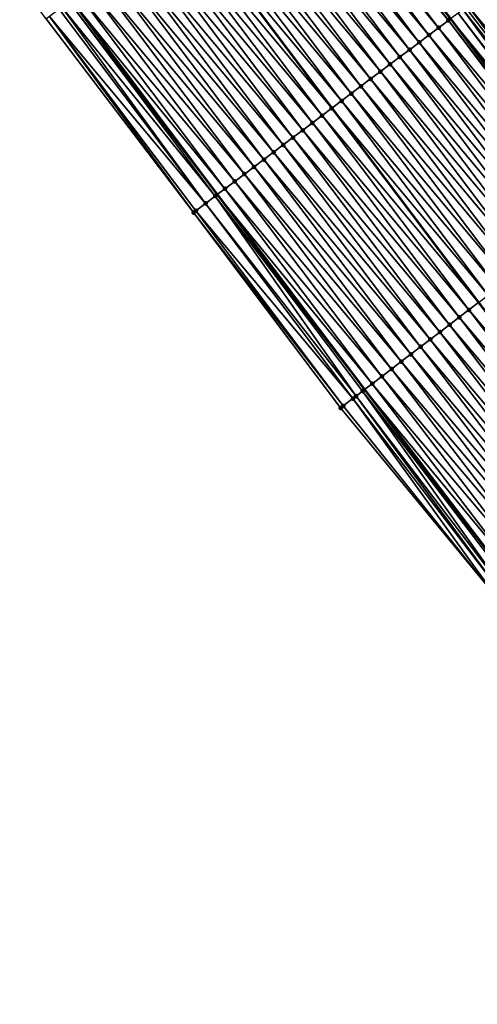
# Model space of a CAD drawing. Header units: feet. Extents: x 2010743 to 2022806, y 818705 to 837694.
# Tile 83 of 256: x 2014409 to 2014446, y 821422 to 821503. Entities that reach past the tile are written whole.
import ezdxf

# ---------------------------------------------------------------- set-up
doc = ezdxf.new("R2010")
doc.units = ezdxf.units.FT
doc.header["$MEASUREMENT"] = 0
for name, color, linetype, lineweight in [('EP_Travel Lane', 172, 'Continuous', 53), ('Road Shots', 141, 'Continuous', 100), ('STRIPING', 60, 'Continuous', 53)]:
    doc.layers.add(name, color=color, linetype=linetype, lineweight=lineweight)
doc.layers.add('I-77-MM17-21_NB-Surface-Border', color=7, linetype='Continuous')
doc.layers.add('I-77-MM17-21_NB-Surface-TIN', color=7, linetype='Continuous')

msp = doc.modelspace()

# ---------------------------------------------------------------- linework, layer by layer
at = {"layer": 'EP_Travel Lane'}
for points in [[(2014325.722, 821663.949, 269), (2014337.395, 821647.746, 268.801), (2014349.125, 821631.548, 268.626), (2014360.855, 821615.351, 268.421), (2014372.646, 821599.332, 268.224), (2014384.534, 821583.25, 268.013), (2014396.403, 821567.186, 267.791), (2014408.28, 821551.097, 267.579), (2014420.158, 821535.007, 267.366), (2014432.092, 821519.041, 267.17), (2014444.091, 821503.041, 266.959), (2014456.08, 821487.12, 266.753), (2014468.191, 821471.204, 266.558), (2014480.301, 821455.289, 266.357), (2014492.464, 821439.479, 266.153), (2014504.682, 821423.646, 265.929), (2014516.89, 821407.874, 265.744)], [(2014306.121, 821649.848, 269.728), (2014317.83, 821633.588, 269.507), (2014329.549, 821617.383, 269.293), (2014341.269, 821601.177, 269.088), (2014353.202, 821584.951, 268.886), (2014365.09, 821568.869, 268.684), (2014377.004, 821552.763, 268.48), (2014388.914, 821536.698, 268.244), (2014400.823, 821520.632, 268.032), (2014412.88, 821504.565, 267.822), (2014424.911, 821488.59, 267.618), (2014437.027, 821472.564, 267.424), (2014449.163, 821456.668, 267.231), (2014461.3, 821440.773, 267.031), (2014473.544, 821424.87, 266.833), (2014485.762, 821409.037, 266.648)]]:
    msp.add_polyline3d(points, dxfattribs=at)
at = {"layer": 'I-77-MM17-21_NB-Surface-Border', "color": 3, "linetype": 'Continuous', "lineweight": -3}
msp.add_polyline3d([(2014484.294, 821407.903, 266.729), (2014472.162, 821423.803, 266.893), (2014459.872, 821439.681, 267.096), (2014447.793, 821455.621, 267.266), (2014435.054, 821471.057, 267.466), (2014422.954, 821487.116, 267.647), (2014410.831, 821503.022, 267.848), (2014398.693, 821519.049, 268.056), (2014386.851, 821535.164, 268.276), (2014374.615, 821550.988, 268.513), (2014363.505, 821567.697, 268.706), (2014352.186, 821584.2, 268.919), (2014340.002, 821600.261, 269.108), (2014328.215, 821616.417, 269.324), (2014316.251, 821632.446, 269.517), (2014304.281, 821648.525, 269.742)], dxfattribs=at)
at = {"layer": 'I-77-MM17-21_NB-Surface-TIN', "color": 128, "linetype": 'Continuous', "lineweight": -3}
for points in [[(2014443.914, 821502.908, 266.969), (2014431.883, 821518.884, 267.176), (2014431.084, 821518.282, 267.212)], [(2014443.914, 821502.908, 266.969), (2014444.091, 821503.041, 266.959), (2014431.883, 821518.884, 267.176)], [(2014443.115, 821502.306, 267.003), (2014431.084, 821518.282, 267.212), (2014430.286, 821517.68, 267.237)], [(2014443.115, 821502.306, 267.003), (2014443.914, 821502.908, 266.969), (2014431.084, 821518.282, 267.212)], [(2014441.518, 821501.103, 267.049), (2014429.487, 821517.078, 267.265), (2014428.688, 821516.477, 267.29)], [(2014442.316, 821501.704, 267.024), (2014430.286, 821517.68, 267.237), (2014429.487, 821517.078, 267.265)], [(2014441.518, 821501.103, 267.049), (2014442.316, 821501.704, 267.024), (2014429.487, 821517.078, 267.265)], [(2014442.316, 821501.704, 267.024), (2014443.115, 821502.306, 267.003), (2014430.286, 821517.68, 267.237)], [(2014440.719, 821500.501, 267.074), (2014428.688, 821516.477, 267.29), (2014427.89, 821515.875, 267.319)], [(2014440.719, 821500.501, 267.074), (2014441.518, 821501.103, 267.049), (2014428.688, 821516.477, 267.29)], [(2014439.92, 821499.899, 267.103), (2014427.89, 821515.875, 267.319), (2014427.091, 821515.273, 267.346)], [(2014439.92, 821499.899, 267.103), (2014440.719, 821500.501, 267.074), (2014427.89, 821515.875, 267.319)], [(2014438.323, 821498.696, 267.157), (2014426.292, 821514.671, 267.37), (2014425.494, 821514.069, 267.396)], [(2014439.122, 821499.297, 267.131), (2014427.091, 821515.273, 267.346), (2014426.292, 821514.671, 267.37)], [(2014438.323, 821498.696, 267.157), (2014439.122, 821499.297, 267.131), (2014426.292, 821514.671, 267.37)], [(2014439.122, 821499.297, 267.131), (2014439.92, 821499.899, 267.103), (2014427.091, 821515.273, 267.346)], [(2014437.524, 821498.094, 267.183), (2014425.494, 821514.069, 267.396), (2014424.695, 821513.468, 267.422)], [(2014437.524, 821498.094, 267.183), (2014438.323, 821498.696, 267.157), (2014425.494, 821514.069, 267.396)], [(2014436.726, 821497.492, 267.208), (2014424.695, 821513.468, 267.422), (2014423.896, 821512.866, 267.452)], [(2014436.726, 821497.492, 267.208), (2014437.524, 821498.094, 267.183), (2014424.695, 821513.468, 267.422)], [(2014435.128, 821496.288, 267.256), (2014423.098, 821512.264, 267.475), (2014422.299, 821511.662, 267.492)], [(2014435.927, 821496.89, 267.233), (2014423.896, 821512.866, 267.452), (2014423.098, 821512.264, 267.475)], [(2014435.128, 821496.288, 267.256), (2014435.927, 821496.89, 267.233), (2014423.098, 821512.264, 267.475)], [(2014435.927, 821496.89, 267.233), (2014436.726, 821497.492, 267.208), (2014423.896, 821512.866, 267.452)], [(2014421.5, 821511.061, 267.531), (2014434.33, 821495.687, 267.281), (2014422.299, 821511.662, 267.492)], [(2014435.128, 821496.288, 267.256), (2014422.299, 821511.662, 267.492), (2014434.33, 821495.687, 267.281)], [(2014433.531, 821495.085, 267.322), (2014421.5, 821511.061, 267.531), (2014420.702, 821510.459, 267.558)], [(2014433.531, 821495.085, 267.322), (2014434.33, 821495.687, 267.281), (2014421.5, 821511.061, 267.531)], [(2014431.934, 821493.881, 267.376), (2014419.903, 821509.857, 267.583), (2014419.104, 821509.255, 267.613)], [(2014432.732, 821494.483, 267.351), (2014420.702, 821510.459, 267.558), (2014419.903, 821509.857, 267.583)], [(2014431.934, 821493.881, 267.376), (2014432.732, 821494.483, 267.351), (2014419.903, 821509.857, 267.583)], [(2014432.732, 821494.483, 267.351), (2014433.531, 821495.085, 267.322), (2014420.702, 821510.459, 267.558)], [(2014431.135, 821493.279, 267.407), (2014419.104, 821509.255, 267.613), (2014418.306, 821508.653, 267.64)], [(2014431.135, 821493.279, 267.407), (2014431.934, 821493.881, 267.376), (2014419.104, 821509.255, 267.613)], [(2014430.336, 821492.678, 267.434), (2014418.306, 821508.653, 267.64), (2014417.507, 821508.052, 267.667)], [(2014430.336, 821492.678, 267.434), (2014431.135, 821493.279, 267.407), (2014418.306, 821508.653, 267.64)], [(2014428.739, 821491.474, 267.489), (2014416.708, 821507.45, 267.692), (2014415.91, 821506.848, 267.717)], [(2014429.538, 821492.076, 267.461), (2014417.507, 821508.052, 267.667), (2014416.708, 821507.45, 267.692)], [(2014428.739, 821491.474, 267.489), (2014429.538, 821492.076, 267.461), (2014416.708, 821507.45, 267.692)], [(2014429.538, 821492.076, 267.461), (2014430.336, 821492.678, 267.434), (2014417.507, 821508.052, 267.667)], [(2014427.94, 821490.872, 267.516), (2014415.91, 821506.848, 267.717), (2014415.111, 821506.246, 267.743)], [(2014427.94, 821490.872, 267.516), (2014428.739, 821491.474, 267.489), (2014415.91, 821506.848, 267.717)], [(2014426.343, 821489.669, 267.573), (2014414.312, 821505.645, 267.772), (2014413.514, 821505.043, 267.806)], [(2014427.142, 821490.271, 267.542), (2014415.111, 821506.246, 267.743), (2014414.312, 821505.645, 267.772)], [(2014426.343, 821489.669, 267.573), (2014427.142, 821490.271, 267.542), (2014414.312, 821505.645, 267.772)], [(2014427.142, 821490.271, 267.542), (2014427.94, 821490.872, 267.516), (2014415.111, 821506.246, 267.743)], [(2014425.544, 821489.067, 267.599), (2014413.514, 821505.043, 267.806), (2014412.88, 821504.565, 267.822)], [(2014425.544, 821489.067, 267.599), (2014426.343, 821489.669, 267.573), (2014413.514, 821505.043, 267.806)], [(2014424.746, 821488.465, 267.623), (2014412.715, 821504.441, 267.826), (2014412.136, 821504.004, 267.841)], [(2014412.715, 821504.441, 267.826), (2014424.911, 821488.59, 267.618), (2014412.88, 821504.565, 267.822)], [(2014424.746, 821488.465, 267.623), (2014424.911, 821488.59, 267.618), (2014412.715, 821504.441, 267.826)], [(2014425.544, 821489.067, 267.599), (2014412.88, 821504.565, 267.822), (2014424.911, 821488.59, 267.618)], [(2014457.523, 821488.222, 266.693), (2014445.511, 821504.112, 266.92), (2014445.319, 821503.967, 266.93)], [(2014458.318, 821488.829, 266.644), (2014446.309, 821504.714, 266.861), (2014445.511, 821504.112, 266.92)], [(2014457.523, 821488.222, 266.693), (2014458.318, 821488.829, 266.644), (2014445.511, 821504.112, 266.92)], [(2014422.954, 821487.116, 267.647), (2014411.118, 821503.238, 267.837), (2014410.831, 821503.022, 267.848)], [(2014423.947, 821487.864, 267.634), (2014411.916, 821503.839, 267.839), (2014411.118, 821503.238, 267.837)], [(2014422.954, 821487.116, 267.647), (2014423.148, 821487.262, 267.638), (2014411.118, 821503.238, 267.837)], [(2014423.148, 821487.262, 267.638), (2014423.947, 821487.864, 267.634), (2014411.118, 821503.238, 267.837)], [(2014423.947, 821487.864, 267.634), (2014412.136, 821504.004, 267.841), (2014411.916, 821503.839, 267.839)], [(2014423.947, 821487.864, 267.634), (2014424.746, 821488.465, 267.623), (2014412.136, 821504.004, 267.841)], [(2014456.729, 821487.615, 266.732), (2014444.712, 821503.51, 266.925), (2014444.091, 821503.041, 266.959)], [(2014456.867, 821487.721, 266.728), (2014445.112, 821503.811, 266.934), (2014444.712, 821503.51, 266.925)], [(2014456.729, 821487.615, 266.732), (2014456.867, 821487.721, 266.728), (2014444.712, 821503.51, 266.925)], [(2014457.523, 821488.222, 266.693), (2014445.319, 821503.967, 266.93), (2014445.112, 821503.811, 266.934)], [(2014456.867, 821487.721, 266.728), (2014457.523, 821488.222, 266.693), (2014445.112, 821503.811, 266.934)], [(2014455.934, 821487.008, 266.758), (2014443.914, 821502.908, 266.969), (2014443.115, 821502.306, 267.003)], [(2014443.914, 821502.908, 266.969), (2014456.08, 821487.12, 266.753), (2014444.091, 821503.041, 266.959)], [(2014455.934, 821487.008, 266.758), (2014456.08, 821487.12, 266.753), (2014443.914, 821502.908, 266.969)], [(2014456.729, 821487.615, 266.732), (2014444.091, 821503.041, 266.959), (2014456.08, 821487.12, 266.753)], [(2014454.345, 821485.794, 266.808), (2014442.316, 821501.704, 267.024), (2014441.518, 821501.103, 267.049)], [(2014455.139, 821486.401, 266.787), (2014443.115, 821502.306, 267.003), (2014442.316, 821501.704, 267.024)], [(2014454.345, 821485.794, 266.808), (2014455.139, 821486.401, 266.787), (2014442.316, 821501.704, 267.024)], [(2014455.139, 821486.401, 266.787), (2014455.934, 821487.008, 266.758), (2014443.115, 821502.306, 267.003)], [(2014453.55, 821485.187, 266.832), (2014441.518, 821501.103, 267.049), (2014440.719, 821500.501, 267.074)], [(2014453.55, 821485.187, 266.832), (2014454.345, 821485.794, 266.808), (2014441.518, 821501.103, 267.049)], [(2014452.755, 821484.58, 266.857), (2014440.719, 821500.501, 267.074), (2014439.92, 821499.899, 267.103)], [(2014452.755, 821484.58, 266.857), (2014453.55, 821485.187, 266.832), (2014440.719, 821500.501, 267.074)], [(2014451.166, 821483.366, 266.917), (2014439.122, 821499.297, 267.131), (2014438.323, 821498.696, 267.157)], [(2014451.961, 821483.973, 266.888), (2014439.92, 821499.899, 267.103), (2014439.122, 821499.297, 267.131)], [(2014451.166, 821483.366, 266.917), (2014451.961, 821483.973, 266.888), (2014439.122, 821499.297, 267.131)], [(2014451.961, 821483.973, 266.888), (2014452.755, 821484.58, 266.857), (2014439.92, 821499.899, 267.103)], [(2014450.371, 821482.759, 266.945), (2014438.323, 821498.696, 267.157), (2014437.524, 821498.094, 267.183)], [(2014450.371, 821482.759, 266.945), (2014451.166, 821483.366, 266.917), (2014438.323, 821498.696, 267.157)], [(2014449.577, 821482.151, 266.966), (2014437.524, 821498.094, 267.183), (2014436.726, 821497.492, 267.208)], [(2014449.577, 821482.151, 266.966), (2014450.371, 821482.759, 266.945), (2014437.524, 821498.094, 267.183)], [(2014447.987, 821480.937, 267.026), (2014435.927, 821496.89, 267.233), (2014435.128, 821496.288, 267.256)], [(2014448.782, 821481.544, 266.994), (2014436.726, 821497.492, 267.208), (2014435.927, 821496.89, 267.233)], [(2014447.987, 821480.937, 267.026), (2014448.782, 821481.544, 266.994), (2014435.927, 821496.89, 267.233)], [(2014448.782, 821481.544, 266.994), (2014449.577, 821482.151, 266.966), (2014436.726, 821497.492, 267.208)], [(2014447.193, 821480.33, 267.054), (2014435.128, 821496.288, 267.256), (2014434.33, 821495.687, 267.281)], [(2014447.193, 821480.33, 267.054), (2014447.987, 821480.937, 267.026), (2014435.128, 821496.288, 267.256)], [(2014433.531, 821495.085, 267.322), (2014446.398, 821479.723, 267.074), (2014434.33, 821495.687, 267.281)], [(2014447.193, 821480.33, 267.054), (2014434.33, 821495.687, 267.281), (2014446.398, 821479.723, 267.074)], [(2014444.809, 821478.509, 267.145), (2014432.732, 821494.483, 267.351), (2014431.934, 821493.881, 267.376)], [(2014445.604, 821479.116, 267.115), (2014433.531, 821495.085, 267.322), (2014432.732, 821494.483, 267.351)], [(2014444.809, 821478.509, 267.145), (2014445.604, 821479.116, 267.115), (2014432.732, 821494.483, 267.351)], [(2014445.604, 821479.116, 267.115), (2014446.398, 821479.723, 267.074), (2014433.531, 821495.085, 267.322)], [(2014444.014, 821477.902, 267.173), (2014431.934, 821493.881, 267.376), (2014431.135, 821493.279, 267.407)], [(2014444.014, 821477.902, 267.173), (2014444.809, 821478.509, 267.145), (2014431.934, 821493.881, 267.376)], [(2014443.22, 821477.295, 267.204), (2014431.135, 821493.279, 267.407), (2014430.336, 821492.678, 267.434)], [(2014443.22, 821477.295, 267.204), (2014444.014, 821477.902, 267.173), (2014431.135, 821493.279, 267.407)], [(2014441.63, 821476.081, 267.26), (2014429.538, 821492.076, 267.461), (2014428.739, 821491.474, 267.489)], [(2014442.425, 821476.688, 267.233), (2014430.336, 821492.678, 267.434), (2014429.538, 821492.076, 267.461)], [(2014441.63, 821476.081, 267.26), (2014442.425, 821476.688, 267.233), (2014429.538, 821492.076, 267.461)], [(2014442.425, 821476.688, 267.233), (2014443.22, 821477.295, 267.204), (2014430.336, 821492.678, 267.434)], [(2014440.836, 821475.474, 267.288), (2014428.739, 821491.474, 267.489), (2014427.94, 821490.872, 267.516)], [(2014440.836, 821475.474, 267.288), (2014441.63, 821476.081, 267.26), (2014428.739, 821491.474, 267.489)], [(2014439.246, 821474.259, 267.34), (2014427.142, 821490.271, 267.542), (2014426.343, 821489.669, 267.573)], [(2014440.041, 821474.866, 267.315), (2014427.94, 821490.872, 267.516), (2014427.142, 821490.271, 267.542)], [(2014439.246, 821474.259, 267.34), (2014440.041, 821474.866, 267.315), (2014427.142, 821490.271, 267.542)], [(2014440.041, 821474.866, 267.315), (2014440.836, 821475.474, 267.288), (2014427.94, 821490.872, 267.516)], [(2014438.452, 821473.652, 267.371), (2014426.343, 821489.669, 267.573), (2014425.544, 821489.067, 267.599)], [(2014438.452, 821473.652, 267.371), (2014439.246, 821474.259, 267.34), (2014426.343, 821489.669, 267.573)], [(2014437.657, 821473.045, 267.401), (2014425.544, 821489.067, 267.599), (2014424.911, 821488.59, 267.618)], [(2014437.657, 821473.045, 267.401), (2014438.452, 821473.652, 267.371), (2014425.544, 821489.067, 267.599)], [(2014436.068, 821471.831, 267.453), (2014423.947, 821487.864, 267.634), (2014423.148, 821487.262, 267.638)], [(2014436.331, 821472.032, 267.457), (2014424.746, 821488.465, 267.623), (2014423.947, 821487.864, 267.634)], [(2014436.068, 821471.831, 267.453), (2014436.331, 821472.032, 267.457), (2014423.947, 821487.864, 267.634)], [(2014424.746, 821488.465, 267.623), (2014437.027, 821472.564, 267.424), (2014424.911, 821488.59, 267.618)], [(2014436.863, 821472.438, 267.43), (2014437.027, 821472.564, 267.424), (2014424.746, 821488.465, 267.623)], [(2014436.331, 821472.032, 267.457), (2014436.863, 821472.438, 267.43), (2014424.746, 821488.465, 267.623)], [(2014437.657, 821473.045, 267.401), (2014424.911, 821488.59, 267.618), (2014437.027, 821472.564, 267.424)], [(2014435.273, 821471.224, 267.458), (2014423.148, 821487.262, 267.638), (2014422.954, 821487.116, 267.647)], [(2014435.054, 821471.057, 267.466), (2014435.273, 821471.224, 267.458), (2014422.954, 821487.116, 267.647)], [(2014435.273, 821471.224, 267.458), (2014436.068, 821471.831, 267.453), (2014423.148, 821487.262, 267.638)], [(2014457.74, 821463.22, 266.92), (2014445.604, 821479.116, 267.115), (2014444.809, 821478.509, 267.145)], [(2014445.604, 821479.116, 267.115), (2014458.535, 821463.828, 266.88), (2014446.398, 821479.723, 267.074)], [(2014457.74, 821463.22, 266.92), (2014458.535, 821463.828, 266.88), (2014445.604, 821479.116, 267.115)], [(2014456.945, 821462.613, 266.951), (2014444.809, 821478.509, 267.145), (2014444.014, 821477.902, 267.173)], [(2014456.945, 821462.613, 266.951), (2014457.74, 821463.22, 266.92), (2014444.809, 821478.509, 267.145)], [(2014456.151, 821462.006, 266.978), (2014444.014, 821477.902, 267.173), (2014443.22, 821477.295, 267.204)], [(2014456.151, 821462.006, 266.978), (2014456.945, 821462.613, 266.951), (2014444.014, 821477.902, 267.173)], [(2014454.562, 821460.792, 267.037), (2014442.425, 821476.688, 267.233), (2014441.63, 821476.081, 267.26)], [(2014455.356, 821461.399, 267.008), (2014443.22, 821477.295, 267.204), (2014442.425, 821476.688, 267.233)], [(2014454.562, 821460.792, 267.037), (2014455.356, 821461.399, 267.008), (2014442.425, 821476.688, 267.233)], [(2014455.356, 821461.399, 267.008), (2014456.151, 821462.006, 266.978), (2014443.22, 821477.295, 267.204)], [(2014453.767, 821460.185, 267.062), (2014441.63, 821476.081, 267.26), (2014440.836, 821475.474, 267.288)], [(2014453.767, 821460.185, 267.062), (2014454.562, 821460.792, 267.037), (2014441.63, 821476.081, 267.26)], [(2014452.972, 821459.578, 267.087), (2014440.836, 821475.474, 267.288), (2014440.041, 821474.866, 267.315)], [(2014452.972, 821459.578, 267.087), (2014453.767, 821460.185, 267.062), (2014440.836, 821475.474, 267.288)], [(2014451.383, 821458.364, 267.137), (2014439.246, 821474.259, 267.34), (2014438.452, 821473.652, 267.371)], [(2014452.178, 821458.971, 267.112), (2014440.041, 821474.866, 267.315), (2014439.246, 821474.259, 267.34)], [(2014451.383, 821458.364, 267.137), (2014452.178, 821458.971, 267.112), (2014439.246, 821474.259, 267.34)], [(2014452.178, 821458.971, 267.112), (2014452.972, 821459.578, 267.087), (2014440.041, 821474.866, 267.315)], [(2014450.588, 821457.757, 267.165), (2014438.452, 821473.652, 267.371), (2014437.657, 821473.045, 267.401)], [(2014450.588, 821457.757, 267.165), (2014451.383, 821458.364, 267.137), (2014438.452, 821473.652, 267.371)], [(2014436.863, 821472.438, 267.43), (2014449.163, 821456.668, 267.231), (2014437.027, 821472.564, 267.424)], [(2014449.794, 821457.15, 267.201), (2014437.657, 821473.045, 267.401), (2014437.027, 821472.564, 267.424)], [(2014449.794, 821457.15, 267.201), (2014437.027, 821472.564, 267.424), (2014449.163, 821456.668, 267.231)], [(2014449.794, 821457.15, 267.201), (2014450.588, 821457.757, 267.165), (2014437.657, 821473.045, 267.401)], [(2014447.793, 821455.621, 267.266), (2014436.068, 821471.831, 267.453), (2014435.273, 821471.224, 267.458)], [(2014448.204, 821455.935, 267.262), (2014436.331, 821472.032, 267.457), (2014436.068, 821471.831, 267.453)], [(2014447.793, 821455.621, 267.266), (2014448.204, 821455.935, 267.262), (2014436.068, 821471.831, 267.453)], [(2014448.487, 821456.152, 267.259), (2014436.863, 821472.438, 267.43), (2014436.331, 821472.032, 267.457)], [(2014448.204, 821455.935, 267.262), (2014448.487, 821456.152, 267.259), (2014436.331, 821472.032, 267.457)], [(2014448.999, 821456.543, 267.239), (2014449.163, 821456.668, 267.231), (2014436.863, 821472.438, 267.43)], [(2014448.487, 821456.152, 267.259), (2014448.999, 821456.543, 267.239), (2014436.863, 821472.438, 267.43)], [(2014447.793, 821455.621, 267.266), (2014435.273, 821471.224, 267.458), (2014435.054, 821471.057, 267.466)]]:
    msp.add_3dface(points, dxfattribs=at)
at = {"layer": 'Road Shots', "lineweight": 100}
for p in [(2014443.914, 821502.908, 266.969), (2014442.316, 821501.704, 267.024), (2014443.115, 821502.306, 267.003), (2014441.518, 821501.103, 267.049), (2014440.719, 821500.501, 267.074), (2014439.122, 821499.297, 267.131), (2014439.92, 821499.899, 267.103), (2014438.323, 821498.696, 267.157), (2014437.524, 821498.094, 267.183), (2014435.927, 821496.89, 267.233), (2014436.726, 821497.492, 267.208), (2014435.128, 821496.288, 267.256), (2014434.33, 821495.687, 267.281), (2014432.732, 821494.483, 267.351), (2014433.531, 821495.085, 267.322), (2014431.934, 821493.881, 267.376), (2014431.135, 821493.279, 267.407), (2014429.538, 821492.076, 267.461), (2014430.336, 821492.678, 267.434), (2014428.739, 821491.474, 267.489), (2014427.142, 821490.271, 267.542), (2014427.94, 821490.872, 267.516), (2014426.343, 821489.669, 267.573), (2014425.544, 821489.067, 267.599), (2014423.947, 821487.864, 267.634), (2014424.746, 821488.465, 267.623), (2014422.954, 821487.116, 267.647), (2014423.148, 821487.262, 267.638), (2014445.604, 821479.116, 267.115), (2014444.809, 821478.509, 267.145), (2014444.014, 821477.902, 267.173), (2014442.425, 821476.688, 267.233), (2014443.22, 821477.295, 267.204), (2014441.63, 821476.081, 267.26), (2014440.836, 821475.474, 267.288), (2014439.246, 821474.259, 267.34), (2014440.041, 821474.866, 267.315), (2014438.452, 821473.652, 267.371), (2014437.657, 821473.045, 267.401), (2014436.068, 821471.831, 267.453), (2014436.331, 821472.032, 267.457), (2014436.863, 821472.438, 267.43), (2014435.054, 821471.057, 267.466), (2014435.273, 821471.224, 267.458)]:
    msp.add_point(p, dxfattribs=at)
at = {"layer": 'STRIPING'}
msp.add_polyline3d([(2014315.646, 821656.701, 269.355), (2014327.336, 821640.467, 269.157), (2014339.056, 821624.262, 268.943), (2014350.775, 821608.056, 268.757), (2014362.638, 821591.93, 268.548), (2014374.526, 821575.848, 268.34), (2014386.428, 821559.77, 268.129), (2014398.355, 821543.718, 267.911), (2014410.283, 821527.665, 267.693), (2014422.299, 821511.662, 267.492), (2014434.33, 821495.687, 267.281), (2014446.398, 821479.723, 267.074), (2014458.535, 821463.828, 266.88), (2014470.671, 821447.932, 266.686), (2014482.878, 821432.078, 266.479), (2014495.096, 821416.245, 266.279)], dxfattribs=at)

doc.saveas('drawing.dxf')
